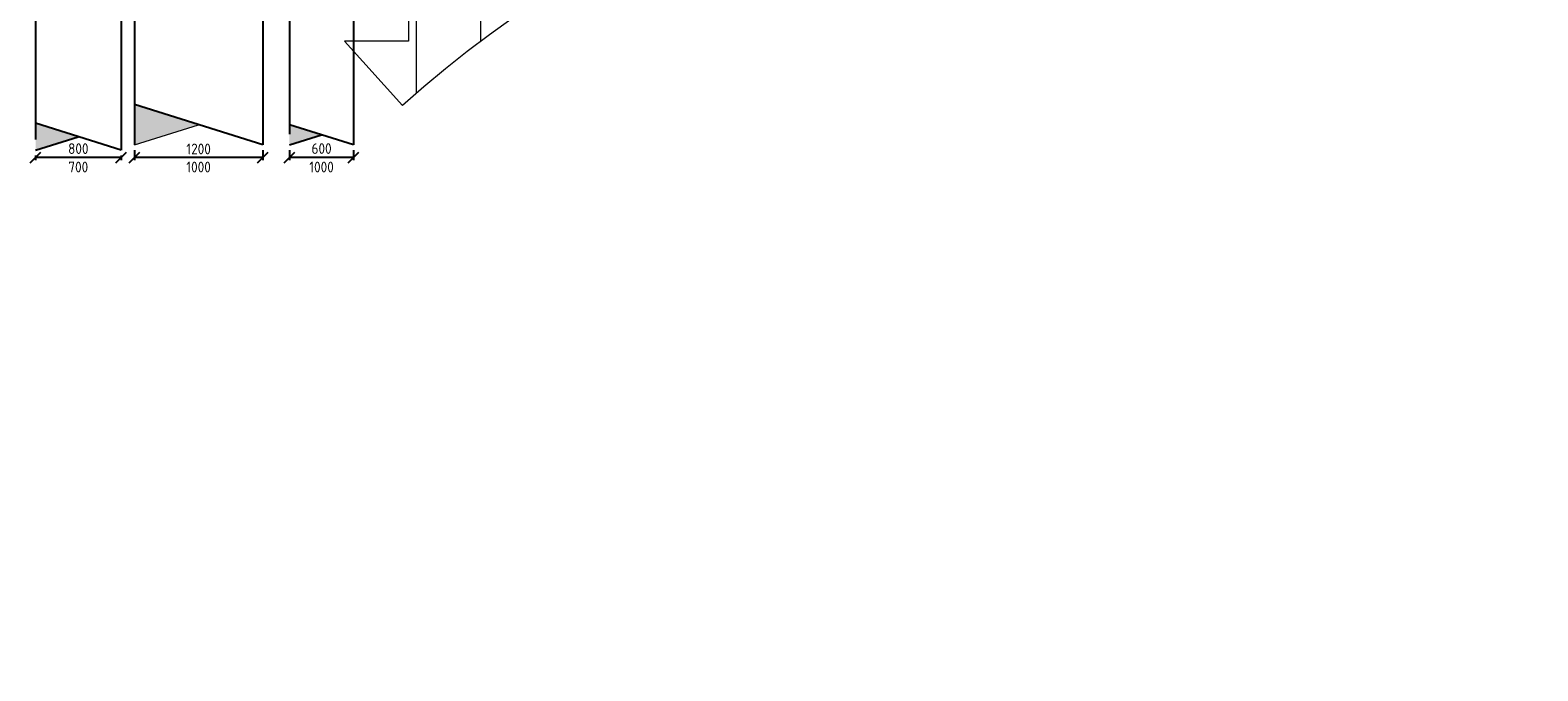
# Model space of a CAD drawing. Header units: millimetres. Extents: x -73257 to 31053, y 5203 to 51987.
# Tile 39 of 58: x -56293 to -42193, y 34030 to 40026. Entities that reach past the tile are written whole.
import ezdxf
from ezdxf.enums import TextEntityAlignment as Align

# ---------------------------------------------------------------- set-up
doc = ezdxf.new("R2010")
doc.units = ezdxf.units.MM
doc.header["$LTSCALE"] = 50
for name, color, linetype in [('4plfd', 254, 'Continuous'), ('WL570---_RETOUR', 100, 'Continuous'), ('WL570---_TOEVOER', 200, 'Continuous'), ('WM570---_TOEVOER', 2, 'Continuous')]:
    doc.layers.add(name, color=color, linetype=linetype)
doc.layers.add('WL570---_BESTAAND-RETOUR', color=140, linetype='Continuous', lineweight=0)
doc.styles.add('ISO', font='ISO', dxfattribs={"height": 162})
doc.styles.add('MAATVOERING', font='ISO')
doc.dimstyles.new('HOMIJ-WTB-50', dxfattribs={"dimscale": 50, "dimtxt": 2, "dimasz": 5, "dimexe": 0.5, "dimexo": 1, "dimgap": 1, "dimtad": 0, "dimtoh": 1, "dimrnd": 5, "dimdsep": 46, "dimtxsty": 'MAATVOERING', "dimtsz": 1, "dimcen": -3, "dimclrd": 1, "dimclre": 1, "dimclrt": 7, "dimadec": 0, "dimazin": 0, "dimtfac": 0.5, "dimtix": 1, "dimtmove": 2, "dimatfit": 3, "dimfxl": 0, "dimtvp": 0.8, "dimtolj": 1, "dimarcsym": 0})

# ---------------------------------------------------------------- blocks, each defined once
blk = doc.blocks.new('Groep-47')
at = {"color": 8, "linetype": 'Continuous', "lineweight": 13}
for p, q in [((-54640, 42562), (-54640, 39402)), ((-54565, 38917), (-54565, 42562)), ((-53965, 39402), (-53965, 42562)), ((-54640, 39402), (-55240, 39402)), ((-55240, 39402), (-54697, 38800))]:
    blk.add_line(p, q, dxfattribs=at)
blk.add_arc((-47665, 31002), 10500, 227.957, 132.0427, dxfattribs=at)
blk = doc.blocks.new('Groep-50')
at = {"color": 8}
blk.add_blockref('Groep-47', (0, 0), dxfattribs=at)
blk = doc.blocks.new('Block plafond 3e verd')
at = {"layer": '4plfd'}
blk.add_blockref('Groep-50', (73304.912, -19149.14), dxfattribs=at)
blk = doc.blocks.new('*D348')
at = {"layer": 'Defpoints', "color": 0}
for p in [(-53868, 38952), (-53268, 38952), (-53868, 38834)]:
    blk.add_point(p, dxfattribs=at)
at = {"layer": 'WM570---_TOEVOER', "color": 1, "lineweight": -2}
for p, q in [((-53918, 38784), (-53818, 38884)), ((-53868, 38902), (-53868, 38809)), ((-53268, 38834), (-53868, 38834)), ((-53318, 38784), (-53218, 38884)), ((-53268, 38902), (-53268, 38809))]:
    blk.add_line(p, q, dxfattribs=at)
at = {"layer": 'WM570---_TOEVOER', "color": 7, "insert": (-53568, 38918), "char_height": 100, "attachment_point": 5, "style": 'MAATVOERING'}
blk.add_mtext('\\A1;600', dxfattribs=at)
blk = doc.blocks.new('*D349')
at = {"layer": 'Defpoints', "color": 0}
for p in [(-55318, 38952), (-54118, 38952), (-55318, 38834)]:
    blk.add_point(p, dxfattribs=at)
at = {"layer": 'WM570---_TOEVOER', "color": 1, "lineweight": -2}
for p, q in [((-55368, 38784), (-55268, 38884)), ((-55318, 38902), (-55318, 38809)), ((-54118, 38834), (-55318, 38834)), ((-54168, 38784), (-54068, 38884)), ((-54118, 38902), (-54118, 38809))]:
    blk.add_line(p, q, dxfattribs=at)
at = {"layer": 'WM570---_TOEVOER', "color": 7, "insert": (-54718, 38914), "char_height": 100, "attachment_point": 5, "style": 'MAATVOERING'}
blk.add_mtext('\\A1;1200', dxfattribs=at)
blk = doc.blocks.new('*D350')
at = {"layer": 'Defpoints', "color": 0}
for p in [(-56243, 38902), (-56243, 38834), (-55443, 38902)]:
    blk.add_point(p, dxfattribs=at)
at = {"layer": 'WM570---_TOEVOER', "color": 1, "lineweight": -2}
for p, q in [((-56293, 38784), (-56193, 38884)), ((-56243, 38852), (-56243, 38809)), ((-55443, 38834), (-56243, 38834)), ((-55493, 38784), (-55393, 38884)), ((-55443, 38852), (-55443, 38809))]:
    blk.add_line(p, q, dxfattribs=at)
at = {"layer": 'WM570---_TOEVOER', "color": 7, "insert": (-55843, 38917), "char_height": 100, "attachment_point": 5, "style": 'MAATVOERING'}
blk.add_mtext('\\A1;800', dxfattribs=at)

msp = doc.modelspace()

# ---------------------------------------------------------------- linework, layer by layer
at = {"layer": 'WL570---_BESTAAND-RETOUR'}
msp.add_line((-55318.296, 38951.689), (-54718.296, 39141.251), dxfattribs=at)
at = {"layer": 'WL570---_RETOUR'}
for p, q in [((-55318.296, 40294.092), (-55318.296, 38951.689)), ((-54118.296, 40294.092), (-54118.296, 38951.689)), ((-54118.296, 38951.689), (-55318.296, 39330.813))]:
    msp.add_line(p, q, dxfattribs=at)
msp.add_solid([(-55318.296, 39330.813), (-54718.296, 39141.251), (-55318.296, 38951.689)], dxfattribs=at)
at = {"layer": 'WL570---_TOEVOER'}
for p, q in [((-56243.296, 40344.092), (-56243.296, 39001.689)), ((-55443.296, 40344.092), (-55443.296, 38901.689)), ((-53868.296, 40394.092), (-53868.296, 39051.689)), ((-53268.296, 40394.092), (-53268.296, 38951.689)), ((-55443.296, 38901.689), (-56243.296, 39154.438)), ((-53268.296, 38951.689), (-53868.296, 39141.251)), ((-56243.296, 38901.689), (-55843.296, 39028.064)), ((-53868.296, 38951.689), (-53568.296, 39046.47))]:
    msp.add_line(p, q, dxfattribs=at)
for points in [[(-56243.296, 39154.438), (-55843.296, 39028.064), (-56243.296, 38901.689)], [(-53868.296, 39141.251), (-53568.296, 39046.47), (-53868.296, 38951.689)]]:
    msp.add_solid(points, dxfattribs=at)
at = {"layer": 'WM570---_TOEVOER'}
msp.add_lwpolyline([(-54743.296, 40525.791, 0, 33.333, 0), (-54793.296, 40439.188, 0, 0, 0), (-55030.57, 40028.217, 0, 0, 0)], format="xyseb", dxfattribs=at)

# ---------------------------------------------------------------- block references
at = {"layer": 'WL570---_RETOUR'}
msp.add_blockref('Block plafond 3e verd', (-71418.596, 19669.012), dxfattribs=at)

# ---------------------------------------------------------------- texts
at = {"layer": 'WM570---_TOEVOER', "style": 'ISO'}
for s, p in [('700', (-55843.296, 38745.096)), ('1000', (-54718.296, 38745.096)), ('1000', (-53568.296, 38745.096))]:
    msp.add_text(s, height=100, rotation=360, dxfattribs=at).set_placement(p, align=Align.MIDDLE)

# ---------------------------------------------------------------- dimensions: what is measured, and where the dimension line sits
at = {"layer": 'WM570---_TOEVOER'}
for base, p1, p2, picture, middle in [((-56243.296, 38833.767), (-55443.296, 38901.689), (-56243.296, 38901.689), '*D350', (-55843.296, 38916.529)), ((-55318.296, 38833.767), (-54118.296, 38951.689), (-55318.296, 38951.689), '*D349', (-54718.296, 38913.802)), ((-53868.296, 38833.767), (-53268.296, 38951.689), (-53868.296, 38951.689), '*D348', (-53568.296, 38917.862))]:
    dim = msp.add_linear_dim(base=base, p1=p1, p2=p2, angle=180, dimstyle='HOMIJ-WTB-50', dxfattribs=at)
    dim.commit()
    dim.dimension.update_dxf_attribs({"geometry": picture, "text_midpoint": middle})

doc.saveas('drawing.dxf')
